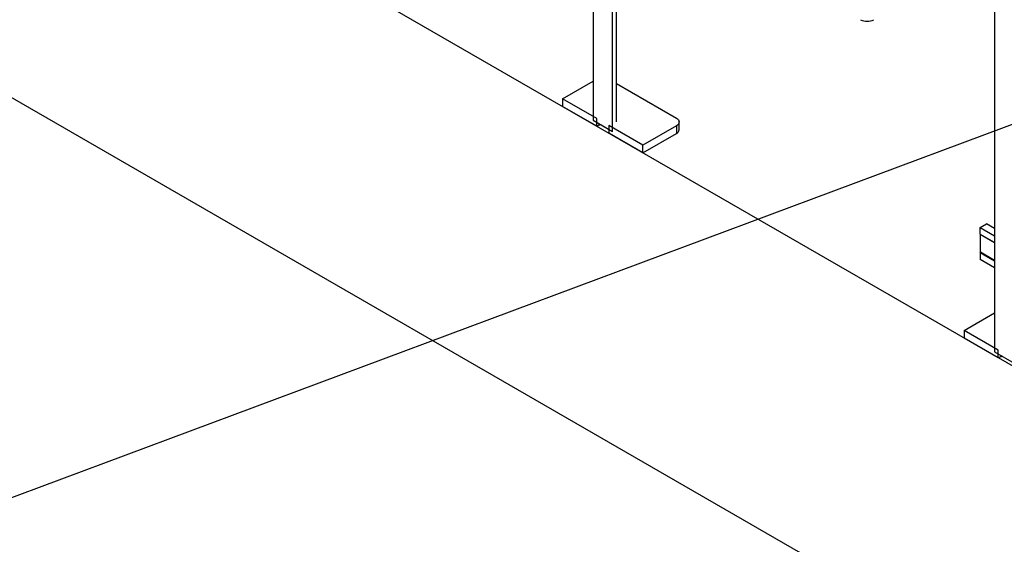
# Model space of a CAD drawing. Header units: millimetres. Extents: x 0 to 841, y 0 to 594.
# Tile 197 of 256: x 612 to 654, y 364 to 386. Entities that reach past the tile are written whole.
import ezdxf

# ---------------------------------------------------------------- set-up
doc = ezdxf.new("R2010")
doc.units = ezdxf.units.MM
doc.layers.add('TRAIT-FORT', color=4, linetype='Continuous', lineweight=25)
doc.dimstyles.new('SLDDIMSTYLE2', dxfattribs={"dimtxt": 0.18, "dimasz": 2, "dimexe": 0, "dimexo": 0.0625, "dimgap": 0, "dimtad": 0, "dimtih": 1, "dimtoh": 1, "dimdec": 0, "dimrnd": 1e-09, "dimzin": 0, "dimdsep": 46, "dimtxsty": 'Standard', "dimblk1": 'NONE', "dimblk2": 'NONE', "dimsah": 1, "dimcen": 0.09, "dimadec": 0, "dimazin": 0, "dimtfac": 2, "dimtdec": 0, "dimtofl": 0, "dimtmove": 0, "dimatfit": 3, "dimldrblk": 'NONE', "dimfxl": 1, "dimfrac": 2, "dimtolj": 1, "dimtzin": 0, "dimarcsym": 0})

# ---------------------------------------------------------------- blocks, each defined once
blk = doc.blocks.new('_None')

msp = doc.modelspace()

# ---------------------------------------------------------------- linework, layer by layer
at = {"layer": 'TRAIT-FORT', "color": 4, "linetype": 'Continuous', "lineweight": 25}
for p, q in [((721.62, 332.585), (568.885, 420.757)), ((636.357, 409.784), (636.357, 381.972)), ((637.178, 381.499), (637.178, 409.31)), ((637.348, 381.896), (637.348, 409.282)), ((721.62, 319.52), (568.885, 407.692)), ((653.328, 399.987), (653.328, 372.175)), ((635.07, 382.876), (636.357, 383.619)), ((637.348, 383.52), (639.879, 382.059)), ((636.512, 382.043), (635.07, 382.876)), ((635.07, 382.876), (635.07, 382.549)), ((636.512, 381.717), (635.07, 382.549)), ((636.512, 381.717), (636.512, 382.043)), ((636.357, 381.972), (637.178, 381.499)), ((637.023, 381.749), (637.023, 381.422)), ((638.465, 380.916), (637.023, 381.749)), ((639.879, 381.733), (638.465, 380.916)), ((639.879, 381.733), (639.879, 381.406)), ((639.996, 381.569), (639.996, 381.896)), ((638.465, 380.59), (637.023, 381.422)), ((638.465, 380.59), (639.879, 381.406)), ((638.465, 380.59), (638.465, 380.916)), ((652.717, 377.431), (652.986, 377.586)), ((652.717, 377.431), (653.328, 377.078)), ((652.717, 377.153), (652.717, 377.431)), ((653.328, 377.388), (652.986, 377.586)), ((652.717, 377.153), (653.328, 376.801)), ((652.717, 377.153), (652.734, 377.143)), ((653.328, 376.801), (652.734, 377.143)), ((652.734, 376.389), (652.734, 377.143)), ((652.717, 376.36), (652.734, 376.389)), ((653.328, 376.007), (652.717, 376.36)), ((652.717, 376.36), (652.717, 376.082)), ((653.328, 376.046), (652.734, 376.389)), ((653.328, 375.729), (652.717, 376.082)), ((652.041, 373.079), (653.328, 373.822)), ((653.483, 372.246), (652.041, 373.079)), ((652.041, 373.079), (652.041, 372.752)), ((653.483, 371.92), (652.041, 372.752)), ((653.328, 372.175), (654.148, 371.702)), ((653.483, 371.92), (653.483, 372.246))]:
    msp.add_line(p, q, dxfattribs=at)
at = {"layer": 'TRAIT-FORT', "color": 4, "linetype": 'Continuous', "lineweight": 25, "flags": 128}
msp.add_lwpolyline([(639.879, 382.059), (639.929, 382.024), (639.966, 381.984), (639.988, 381.941), (639.996, 381.896), (639.988, 381.851), (639.966, 381.808), (639.929, 381.768), (639.879, 381.733)], dxfattribs=at)
at = {"layer": 'TRAIT-FORT', "color": 4, "linetype": 'Continuous', "lineweight": 25}
for centre, radius, start, end in [((647.94, 386.769), 0.615, 242.6097, 297.3903), ((636.746, 381.288), 0.489, 95.3191, 118.5807), ((639.796, 381.589), 0.201, 294.3747, 354.3052), ((653.717, 371.491), 0.489, 95.3191, 118.5807)]:
    msp.add_arc(centre, radius, start, end, dxfattribs=at)

# ---------------------------------------------------------------- leaders
at = {"color": 7, "linetype": 'Continuous', "lineweight": 18, "has_arrowhead": 0}
msp.add_leader([(609.209, 365.05), (661.65, 384.633)], dimstyle='SLDDIMSTYLE2', dxfattribs=at)

doc.saveas('drawing.dxf')
